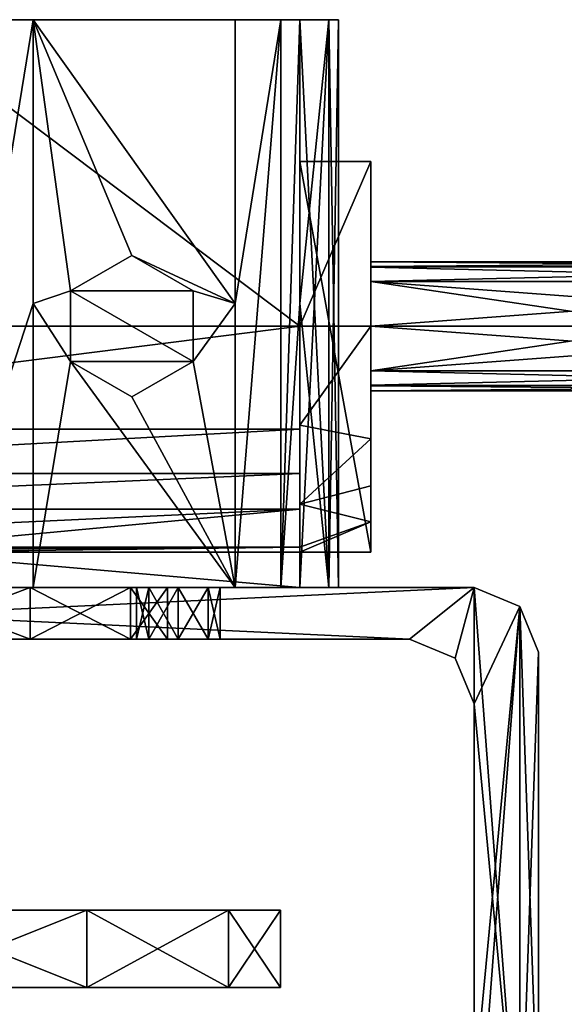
# Model space of a CAD drawing. Header units: millimetres. Extents: x -174 to 297, y -210 to 612.
# Tile 16 of 18: x 20 to 104, y 306 to 459. Entities that reach past the tile are written whole.
import ezdxf

# ---------------------------------------------------------------- set-up
doc = ezdxf.new("R2010")
doc.units = ezdxf.units.MM
doc.header["$LTSCALE"] = 65.185185
for name, color, linetype in [('247', 7, 'CONTINUOUS'), ('25', 7, 'CONTINUOUS'), ('253', 7, 'CONTINUOUS'), ('256', 7, 'CONTINUOUS'), ('263', 7, 'CONTINUOUS'), ('270', 7, 'CONTINUOUS'), ('271', 7, 'CONTINUOUS'), ('272', 7, 'CONTINUOUS'), ('275', 7, 'CONTINUOUS'), ('284', 7, 'CONTINUOUS'), ('285', 7, 'CONTINUOUS'), ('286', 7, 'CONTINUOUS'), ('287', 7, 'CONTINUOUS'), ('288', 7, 'CONTINUOUS'), ('289', 7, 'CONTINUOUS'), ('290', 7, 'CONTINUOUS'), ('291', 7, 'CONTINUOUS'), ('292', 7, 'CONTINUOUS'), ('293', 7, 'CONTINUOUS'), ('294', 7, 'CONTINUOUS'), ('295', 7, 'CONTINUOUS'), ('296', 7, 'CONTINUOUS'), ('303', 7, 'CONTINUOUS'), ('305', 7, 'CONTINUOUS'), ('307', 7, 'CONTINUOUS'), ('309', 7, 'CONTINUOUS'), ('314', 7, 'CONTINUOUS'), ('315', 7, 'CONTINUOUS'), ('316', 7, 'CONTINUOUS'), ('317', 7, 'CONTINUOUS'), ('318', 7, 'CONTINUOUS'), ('34', 7, 'CONTINUOUS'), ('35', 7, 'CONTINUOUS'), ('36', 7, 'CONTINUOUS'), ('58', 7, 'CONTINUOUS'), ('63', 7, 'CONTINUOUS'), ('65', 7, 'CONTINUOUS'), ('66', 7, 'CONTINUOUS'), ('72', 7, 'CONTINUOUS'), ('73', 7, 'CONTINUOUS'), ('77', 7, 'CONTINUOUS'), ('78', 7, 'CONTINUOUS'), ('93', 7, 'CONTINUOUS'), ('95', 7, 'CONTINUOUS')]:
    doc.layers.add(name, color=color, linetype=linetype)

msp = doc.modelspace()

# ---------------------------------------------------------------- linework, layer by layer
at = {"layer": '247', "color": 7, "linetype": 'Continuous'}
for points in [[(37.69, 371, 44.19), (39.6, 371, 48.79), (37.69, 363, 44.19), (37.69, 371, 44.19)], [(37.69, 363, 44.19), (39.6, 371, 48.79), (39.6, 363, 48.79), (37.69, 363, 44.19)], [(39.6, 371, 48.79), (44.19, 371, 50.69), (39.6, 363, 48.79), (39.6, 371, 48.79)], [(44.19, 371, 50.69), (44.19, 363, 50.69), (39.6, 363, 48.79), (44.19, 371, 50.69)], [(44.19, 371, 50.69), (48.79, 371, 48.79), (44.19, 363, 50.69), (44.19, 371, 50.69)], [(48.79, 371, 48.79), (48.79, 363, 48.79), (44.19, 363, 50.69), (48.79, 371, 48.79)], [(48.79, 371, 48.79), (50.69, 371, 44.19), (48.79, 363, 48.79), (48.79, 371, 48.79)], [(50.69, 371, 44.19), (50.69, 363, 44.19), (48.79, 363, 48.79), (50.69, 371, 44.19)]]:
    msp.add_3dface(points, dxfattribs=at)
at = {"layer": '25', "color": 7, "linetype": 'Continuous'}
for points in [[(30, 309, -51.96), (0, 309, -60), (30, 321, -51.96), (30, 309, -51.96)], [(30, 321, -51.96), (0, 309, -60), (0, 321, -60), (30, 321, -51.96)], [(51.96, 309, -30), (30, 309, -51.96), (51.96, 321, -30), (51.96, 309, -30)], [(51.96, 321, -30), (30, 309, -51.96), (30, 321, -51.96), (51.96, 321, -30)], [(60, 309), (51.96, 309, -30), (60, 321), (60, 309)], [(60, 321), (51.96, 309, -30), (51.96, 321, -30), (60, 321)]]:
    msp.add_3dface(points, dxfattribs=at)
at = {"layer": '253', "color": 7, "linetype": 'Continuous'}
for points in [[(39.6, 371, -48.79), (37.69, 371, -44.19), (39.6, 363, -48.79), (39.6, 371, -48.79)], [(37.69, 371, -44.19), (37.69, 363, -44.19), (39.6, 363, -48.79), (37.69, 371, -44.19)], [(44.19, 371, -50.69), (39.6, 371, -48.79), (44.19, 363, -50.69), (44.19, 371, -50.69)], [(39.6, 371, -48.79), (39.6, 363, -48.79), (44.19, 363, -50.69), (39.6, 371, -48.79)], [(48.79, 371, -48.79), (44.19, 371, -50.69), (48.79, 363, -48.79), (48.79, 371, -48.79)], [(44.19, 371, -50.69), (44.19, 363, -50.69), (48.79, 363, -48.79), (44.19, 371, -50.69)], [(50.69, 371, -44.19), (48.79, 371, -48.79), (50.69, 363, -44.19), (50.69, 371, -44.19)], [(48.79, 371, -48.79), (48.79, 363, -48.79), (50.69, 363, -44.19), (48.79, 371, -48.79)]]:
    msp.add_3dface(points, dxfattribs=at)
at = {"layer": '256', "color": 7, "linetype": 'Continuous'}
for points in [[(0, 309, 60), (30, 309, 51.96), (0, 321, 60), (0, 309, 60)], [(30, 309, 51.96), (30, 321, 51.96), (0, 321, 60), (30, 309, 51.96)], [(30, 309, 51.96), (51.96, 309, 30), (30, 321, 51.96), (30, 309, 51.96)], [(51.96, 309, 30), (51.96, 321, 30), (30, 321, 51.96), (51.96, 309, 30)], [(51.96, 309, 30), (60, 309), (51.96, 321, 30), (51.96, 309, 30)], [(60, 309), (60, 321), (51.96, 321, 30), (60, 309)]]:
    msp.add_3dface(points, dxfattribs=at)
at = {"layer": '263', "color": 7, "linetype": 'Continuous'}
for points in [[(0, 371, 42.5), (21.25, 371, 36.81), (0, 363, 42.5), (0, 371, 42.5)], [(21.25, 371, 36.81), (21.25, 363, 36.81), (0, 363, 42.5), (21.25, 371, 36.81)], [(21.25, 371, 36.81), (36.81, 371, 21.25), (36.81, 363, 21.25), (21.25, 371, 36.81)], [(21.25, 371, 36.81), (36.81, 363, 21.25), (21.25, 363, 36.81), (21.25, 371, 36.81)], [(36.81, 371, 21.25), (42.5, 371), (36.81, 363, 21.25), (36.81, 371, 21.25)], [(42.5, 371), (42.5, 363), (36.81, 363, 21.25), (42.5, 371)]]:
    msp.add_3dface(points, dxfattribs=at)
at = {"layer": '270', "color": 7, "linetype": 'Continuous'}
for points in [[(63, 459, 28.14), (63, 415, 28.14), (67.48, 371, 14.39), (63, 459, 28.14)], [(67.48, 459, 14.39), (63, 459, 28.14), (67.48, 371, 14.39), (67.48, 459, 14.39)], [(63, 459, -28.14), (67.48, 459, -14.39), (63, 415, -28.14), (63, 459, -28.14)], [(63, 371, -28.14), (67.48, 459, -14.39), (67.48, 371, -14.39), (63, 371, -28.14)], [(67.48, 459, -14.39), (63, 371, -28.14), (63, 415, -28.14), (67.48, 459, -14.39)], [(67.48, 459, -14.39), (69, 459, 0), (67.48, 371, -14.39), (67.48, 459, -14.39)], [(69, 459, 0), (67.48, 459, 14.39), (69, 371, 0), (69, 459, 0)], [(69, 459, 0), (69, 371, 0), (67.48, 371, -14.39), (69, 459, 0)], [(67.48, 459, 14.39), (67.48, 371, 14.39), (69, 371, 0), (67.48, 459, 14.39)], [(63, 415, 28.14), (63, 371, 28.14), (67.48, 371, 14.39), (63, 415, 28.14)]]:
    msp.add_3dface(points, dxfattribs=at)
at = {"layer": '271', "color": 7, "linetype": 'Continuous'}
for points in [[(167, 404.56, 78.2), (167, 411.5, 81), (74, 404.57, 78.21), (167, 404.56, 78.2)], [(74, 404.57, 78.21), (167, 411.5, 81), (120.5, 411.5, 81), (74, 404.57, 78.21)], [(120.5, 411.5, 61), (167, 404.57, 63.79), (74, 411.5, 61), (120.5, 411.5, 61)], [(74, 411.5, 61), (167, 404.57, 63.79), (74, 404.56, 63.8), (74, 411.5, 61)], [(74, 411.5, 81), (74, 404.57, 78.21), (120.5, 411.5, 81), (74, 411.5, 81)], [(167, 404.57, 63.79), (167, 402.34, 66.99), (74, 404.56, 63.8), (167, 404.57, 63.79)], [(74, 402.34, 75.01), (167, 404.56, 78.2), (74, 404.57, 78.21), (74, 402.34, 75.01)], [(74, 404.56, 63.8), (167, 402.34, 66.99), (74, 402.25, 67.21), (74, 404.56, 63.8)], [(167, 402.25, 74.79), (167, 404.56, 78.2), (74, 402.34, 75.01), (167, 402.25, 74.79)], [(167, 402.34, 66.99), (167, 401.5, 70.84), (74, 402.25, 67.21), (167, 402.34, 66.99)], [(74, 401.5, 71.16), (167, 402.25, 74.79), (74, 402.34, 75.01), (74, 401.5, 71.16)], [(167, 401.5, 70.84), (167, 402.25, 74.79), (74, 401.5, 71.16), (167, 401.5, 70.84)], [(74, 402.25, 67.21), (167, 401.5, 70.84), (74, 401.5, 71.16), (74, 402.25, 67.21)]]:
    msp.add_3dface(points, dxfattribs=at)
at = {"layer": '272', "color": 7, "linetype": 'Continuous'}
for points in [[(63, 371, 68), (0, 371, 68), (63, 371, 28.14), (63, 371, 68)], [(63, 371, 28.14), (0, 371, 68), (63, 371, -28.14), (63, 371, 28.14)], [(63, 371, -28.14), (0, 371, 68), (63, 371, -55.5), (63, 371, -28.14)], [(63, 371, -55.5), (0, 371, 68), (60.07, 371, -62.57), (63, 371, -55.5)], [(60.07, 371, -62.57), (0, 371, 68), (53, 371, -65.5), (60.07, 371, -62.57)], [(53, 371, -65.5), (0, 371, 68), (21.7, 371, -65.5), (53, 371, -65.5)], [(21.7, 371, -65.5), (0, 371, 68), (7.34, 371, -68.61), (21.7, 371, -65.5)], [(63, 371, 28.14), (63, 371, -28.14), (67.48, 371, -14.39), (63, 371, 28.14)], [(67.48, 371, 14.39), (63, 371, 28.14), (67.48, 371, -14.39), (67.48, 371, 14.39)], [(69, 371, 0), (67.48, 371, 14.39), (67.48, 371, -14.39), (69, 371, 0)]]:
    msp.add_3dface(points, dxfattribs=at)
at = {"layer": '275', "color": 7, "linetype": 'Continuous'}
for points in [[(63, 437, 103), (63, 437, 45.5), (63, 459, 28.14), (63, 437, 103)], [(63, 459, 28.14), (63, 437, 45.5), (63, 415, 28.14), (63, 459, 28.14)], [(63, 411.5, 105.5), (63, 437, 103), (63, 459, 105.5), (63, 411.5, 105.5)], [(63, 459, 105.5), (63, 437, 103), (63, 459, 66.82), (63, 459, 105.5)], [(63, 459, 66.82), (63, 437, 103), (63, 459, 28.14), (63, 459, 66.82)], [(63, 411.5, 103), (63, 437, 103), (63, 411.5, 105.5), (63, 411.5, 103)], [(63, 437, 45.5), (63, 376.5, 45.5), (63, 415, 28.14), (63, 437, 45.5)], [(63, 415, 28.14), (63, 376.5, 45.5), (63, 371, 28.14), (63, 415, 28.14)], [(63, 396.17, 99.46), (63, 411.5, 103), (63, 395.52, 101.58), (63, 396.17, 99.46)], [(63, 395.52, 101.58), (63, 411.5, 103), (63, 411.5, 105.5), (63, 395.52, 101.58)], [(63, 383.92, 89.55), (63, 396.17, 99.46), (63, 388.67, 96.86), (63, 383.92, 89.55)], [(63, 388.67, 96.86), (63, 396.17, 99.46), (63, 395.52, 101.58), (63, 388.67, 96.86)], [(63, 383.15, 90.66), (63, 383.92, 89.55), (63, 388.67, 96.86), (63, 383.15, 90.66)], [(63, 377.27, 75.29), (63, 383.92, 89.55), (63, 383.15, 90.66), (63, 377.27, 75.29)], [(63, 376.5, 68), (63, 371, 68), (63, 376.5, 45.5), (63, 376.5, 68)], [(63, 376.5, 45.5), (63, 371, 68), (63, 371, 28.14), (63, 376.5, 45.5)]]:
    msp.add_3dface(points, dxfattribs=at)
at = {"layer": '284', "color": 7, "linetype": 'Continuous'}
for points in [[(27.5, 406.02, -65.5), (27.5, 416.98, -65.5), (27.5, 416.98, -96), (27.5, 406.02, -65.5)], [(27.5, 406.02, -65.5), (27.5, 416.98, -96), (27.5, 406.02, -96), (27.5, 406.02, -65.5)]]:
    msp.add_3dface(points, dxfattribs=at)
at = {"layer": '285', "color": 7, "linetype": 'Continuous'}
for points in [[(27.5, 416.98, -65.5), (37, 422.47, -65.5), (37, 422.47, -96), (27.5, 416.98, -65.5)], [(27.5, 416.98, -65.5), (37, 422.47, -96), (27.5, 416.98, -96), (27.5, 416.98, -65.5)]]:
    msp.add_3dface(points, dxfattribs=at)
at = {"layer": '286', "color": 7, "linetype": 'Continuous'}
for points in [[(37, 422.47, -65.5), (46.5, 416.98, -65.5), (46.5, 416.98, -96), (37, 422.47, -65.5)], [(37, 422.47, -96), (37, 422.47, -65.5), (46.5, 416.98, -96), (37, 422.47, -96)]]:
    msp.add_3dface(points, dxfattribs=at)
at = {"layer": '287', "color": 7, "linetype": 'Continuous'}
for points in [[(37, 400.53, -65.5), (27.5, 406.02, -65.5), (27.5, 406.02, -96), (37, 400.53, -65.5)], [(37, 400.53, -65.5), (27.5, 406.02, -96), (37, 400.53, -96), (37, 400.53, -65.5)]]:
    msp.add_3dface(points, dxfattribs=at)
at = {"layer": '288', "color": 7, "linetype": 'Continuous'}
for points in [[(46.5, 406.02, -65.5), (37, 400.53, -65.5), (37, 400.53, -96), (46.5, 406.02, -65.5)], [(46.5, 406.02, -65.5), (37, 400.53, -96), (46.5, 406.02, -96), (46.5, 406.02, -65.5)]]:
    msp.add_3dface(points, dxfattribs=at)
at = {"layer": '289', "color": 7, "linetype": 'Continuous'}
for points in [[(46.5, 416.98, -65.5), (46.5, 406.02, -65.5), (46.5, 406.02, -96), (46.5, 416.98, -65.5)], [(46.5, 416.98, -96), (46.5, 416.98, -65.5), (46.5, 406.02, -96), (46.5, 416.98, -96)]]:
    msp.add_3dface(points, dxfattribs=at)
at = {"layer": '290', "color": 7, "linetype": 'Continuous'}
for points in [[(37, 422.47, -96), (46.5, 416.98, -96), (27.5, 416.98, -96), (37, 422.47, -96)], [(27.5, 416.98, -96), (46.5, 416.98, -96), (46.5, 406.02, -96), (27.5, 416.98, -96)], [(27.5, 406.02, -96), (27.5, 416.98, -96), (46.5, 406.02, -96), (27.5, 406.02, -96)], [(37, 400.53, -96), (27.5, 406.02, -96), (46.5, 406.02, -96), (37, 400.53, -96)]]:
    msp.add_3dface(points, dxfattribs=at)
at = {"layer": '291', "color": 7, "linetype": 'Continuous'}
for points in [[(74, 376.5, 45.5), (74, 376.5, 68), (63, 376.5, 45.5), (74, 376.5, 45.5)], [(74, 376.5, 68), (63, 376.5, 68), (63, 376.5, 45.5), (74, 376.5, 68)]]:
    msp.add_3dface(points, dxfattribs=at)
at = {"layer": '292', "color": 7, "linetype": 'Continuous'}
for points in [[(74, 437, 45.5), (74, 376.5, 45.5), (63, 437, 45.5), (74, 437, 45.5)], [(74, 376.5, 45.5), (63, 376.5, 45.5), (63, 437, 45.5), (74, 376.5, 45.5)]]:
    msp.add_3dface(points, dxfattribs=at)
at = {"layer": '293', "color": 7, "linetype": 'Continuous'}
for points in [[(74, 437, 103), (74, 437, 45.5), (63, 437, 103), (74, 437, 103)], [(74, 437, 45.5), (63, 437, 45.5), (63, 437, 103), (74, 437, 45.5)]]:
    msp.add_3dface(points, dxfattribs=at)
at = {"layer": '294', "color": 7, "linetype": 'Continuous'}
for points in [[(74, 411.5, 103), (74, 437, 103), (63, 411.5, 103), (74, 411.5, 103)], [(63, 411.5, 103), (74, 437, 103), (63, 437, 103), (63, 411.5, 103)]]:
    msp.add_3dface(points, dxfattribs=at)
at = {"layer": '295', "color": 7, "linetype": 'Continuous'}
for points in [[(74, 411.5, 61), (74, 404.56, 63.8), (74, 437, 45.5), (74, 411.5, 61)], [(74, 418.43, 63.79), (74, 411.5, 61), (74, 437, 45.5), (74, 418.43, 63.79)], [(74, 437, 45.5), (74, 404.56, 63.8), (74, 376.5, 68), (74, 437, 45.5)], [(74, 420.75, 74.79), (74, 421.5, 70.84), (74, 437, 45.5), (74, 420.75, 74.79)], [(74, 411.5, 103), (74, 420.75, 74.79), (74, 437, 45.5), (74, 411.5, 103)], [(74, 421.5, 70.84), (74, 420.66, 66.99), (74, 437, 45.5), (74, 421.5, 70.84)], [(74, 420.66, 66.99), (74, 418.43, 63.79), (74, 437, 45.5), (74, 420.66, 66.99)], [(74, 437, 103), (74, 411.5, 103), (74, 437, 45.5), (74, 437, 103)], [(74, 376.5, 45.5), (74, 437, 45.5), (74, 376.5, 68), (74, 376.5, 45.5)], [(74, 418.44, 78.2), (74, 420.75, 74.79), (74, 411.5, 103), (74, 418.44, 78.2)], [(74, 411.5, 81), (74, 418.44, 78.2), (74, 411.5, 103), (74, 411.5, 81)], [(74, 404.57, 78.21), (74, 411.5, 81), (74, 394.03, 98.33), (74, 404.57, 78.21)], [(74, 411.5, 81), (74, 411.5, 103), (74, 394.03, 98.33), (74, 411.5, 81)], [(74, 402.34, 75.01), (74, 404.57, 78.21), (74, 394.03, 98.33), (74, 402.34, 75.01)], [(74, 404.56, 63.8), (74, 402.25, 67.21), (74, 381.17, 85.47), (74, 404.56, 63.8)], [(74, 376.5, 68), (74, 404.56, 63.8), (74, 381.17, 85.47), (74, 376.5, 68)], [(74, 401.5, 71.16), (74, 402.34, 75.01), (74, 394.03, 98.33), (74, 401.5, 71.16)], [(74, 402.25, 67.21), (74, 401.5, 71.16), (74, 394.03, 98.33), (74, 402.25, 67.21)], [(74, 381.17, 85.47), (74, 402.25, 67.21), (74, 386.74, 92.73), (74, 381.17, 85.47)], [(74, 386.74, 92.73), (74, 402.25, 67.21), (74, 394.03, 98.33), (74, 386.74, 92.73)]]:
    msp.add_3dface(points, dxfattribs=at)
at = {"layer": '296', "color": 7, "linetype": 'Continuous'}
for points in [[(74, 394.03, 98.33), (74, 411.5, 103), (63, 396.17, 99.46), (74, 394.03, 98.33)], [(63, 396.17, 99.46), (74, 411.5, 103), (63, 411.5, 103), (63, 396.17, 99.46)], [(63, 383.92, 89.55), (74, 394.03, 98.33), (63, 396.17, 99.46), (63, 383.92, 89.55)], [(74, 386.74, 92.73), (74, 394.03, 98.33), (63, 383.92, 89.55), (74, 386.74, 92.73)], [(74, 381.17, 85.47), (74, 386.74, 92.73), (63, 383.92, 89.55), (74, 381.17, 85.47)], [(63, 377.27, 75.29), (74, 381.17, 85.47), (63, 383.92, 89.55), (63, 377.27, 75.29)], [(74, 376.5, 68), (74, 381.17, 85.47), (63, 376.5, 68), (74, 376.5, 68)], [(74, 381.17, 85.47), (63, 377.27, 75.29), (63, 376.5, 68), (74, 381.17, 85.47)], [(63, 377.27, 75.29), (0, 377.27, 75.29), (-74, 376.5, 68), (63, 377.27, 75.29)], [(-63, 376.5, 68), (63, 377.27, 75.29), (-74, 376.5, 68), (-63, 376.5, 68)], [(0, 376.5, 68), (63, 377.27, 75.29), (-63, 376.5, 68), (0, 376.5, 68)], [(63, 376.5, 68), (63, 377.27, 75.29), (0, 376.5, 68), (63, 376.5, 68)]]:
    msp.add_3dface(points, dxfattribs=at)
at = {"layer": '303', "color": 7, "linetype": 'Continuous'}
for points in [[(-63, 395.52, 101.58), (63, 395.52, 101.58), (63, 411.5, 105.5), (-63, 395.52, 101.58)], [(-63, 395.52, 101.58), (63, 411.5, 105.5), (0, 411.5, 105.5), (-63, 395.52, 101.58)], [(-63, 395.52, 101.58), (-63, 388.68, 96.87), (63, 395.52, 101.58), (-63, 395.52, 101.58)], [(-63, 388.68, 96.87), (63, 388.67, 96.86), (63, 395.52, 101.58), (-63, 388.68, 96.87)], [(-63, 388.68, 96.87), (-63, 383.15, 90.66), (63, 388.67, 96.86), (-63, 388.68, 96.87)], [(-63, 383.15, 90.66), (63, 383.15, 90.66), (63, 388.67, 96.86), (-63, 383.15, 90.66)], [(-63, 377.27, 75.29), (0, 377.27, 75.29), (63, 383.15, 90.66), (-63, 377.27, 75.29)], [(-63, 383.15, 90.66), (-63, 377.27, 75.29), (63, 383.15, 90.66), (-63, 383.15, 90.66)], [(0, 377.27, 75.29), (63, 377.27, 75.29), (63, 383.15, 90.66), (0, 377.27, 75.29)]]:
    msp.add_3dface(points, dxfattribs=at)
at = {"layer": '305', "color": 7, "linetype": 'Continuous'}
for points in [[(-69, 459, 0), (-67.48, 459, 14.39), (69, 459, 0), (-69, 459, 0)], [(-67.48, 459, -14.39), (-69, 459, 0), (67.48, 459, -14.39), (-67.48, 459, -14.39)], [(67.48, 459, -14.39), (-69, 459, 0), (69, 459, 0), (67.48, 459, -14.39)], [(-67.48, 459, 14.39), (-63, 459, 28.14), (67.48, 459, 14.39), (-67.48, 459, 14.39)], [(69, 459, 0), (-67.48, 459, 14.39), (67.48, 459, 14.39), (69, 459, 0)], [(-63, 459, -28.14), (-67.48, 459, -14.39), (63, 459, -28.14), (-63, 459, -28.14)], [(63, 459, -28.14), (-67.48, 459, -14.39), (67.48, 459, -14.39), (63, 459, -28.14)], [(-63, 459, 28.14), (-63, 459, 66.82), (63, 459, 28.14), (-63, 459, 28.14)], [(-63, 459, 28.14), (63, 459, 28.14), (67.48, 459, 14.39), (-63, 459, 28.14)], [(-63, 459, 66.82), (-63, 459, 105.5), (63, 459, 66.82), (-63, 459, 66.82)], [(-63, 459, 66.82), (63, 459, 66.82), (63, 459, 28.14), (-63, 459, 66.82)], [(63, 459, 66.82), (-63, 459, 105.5), (0, 459, 105.5), (63, 459, 66.82)], [(-63, 459, -55.5), (-63, 459, -28.14), (63, 459, -55.5), (-63, 459, -55.5)], [(63, 459, -55.5), (-63, 459, -28.14), (63, 459, -28.14), (63, 459, -55.5)], [(-60.07, 459, -62.57), (-63, 459, -55.5), (60.07, 459, -62.57), (-60.07, 459, -62.57)], [(60.07, 459, -62.57), (-63, 459, -55.5), (63, 459, -55.5), (60.07, 459, -62.57)], [(-21.7, 459, -65.5), (-60.07, 459, -62.57), (21.7, 459, -65.5), (-21.7, 459, -65.5)], [(21.7, 459, -65.5), (-60.07, 459, -62.57), (53, 459, -65.5), (21.7, 459, -65.5)], [(53, 459, -65.5), (-60.07, 459, -62.57), (60.07, 459, -62.57), (53, 459, -65.5)], [(7.34, 459, -68.61), (-21.7, 459, -65.5), (21.7, 459, -65.5), (7.34, 459, -68.61)], [(63, 459, 105.5), (63, 459, 66.82), (0, 459, 105.5), (63, 459, 105.5)]]:
    msp.add_3dface(points, dxfattribs=at)
at = {"layer": '307', "color": 7, "linetype": 'Continuous'}
for points in [[(63, 411.5, 105.5), (63, 459, 105.5), (0, 459, 105.5), (63, 411.5, 105.5)], [(0, 411.5, 105.5), (63, 411.5, 105.5), (0, 459, 105.5), (0, 411.5, 105.5)]]:
    msp.add_3dface(points, dxfattribs=at)
at = {"layer": '309', "color": 7, "linetype": 'Continuous'}
for points in [[(63, 376.5, 68), (0, 376.5, 68), (63, 371, 68), (63, 376.5, 68)], [(63, 371, 68), (0, 376.5, 68), (0, 371, 68), (63, 371, 68)]]:
    msp.add_3dface(points, dxfattribs=at)
at = {"layer": '314', "color": 7, "linetype": 'Continuous'}
for points in [[(7.34, 459, -68.61), (21.7, 459, -65.5), (7.34, 371, -68.61), (7.34, 459, -68.61)], [(7.34, 371, -68.61), (21.7, 459, -65.5), (21.7, 415, -65.5), (7.34, 371, -68.61)], [(21.7, 371, -65.5), (7.34, 371, -68.61), (21.7, 415, -65.5), (21.7, 371, -65.5)]]:
    msp.add_3dface(points, dxfattribs=at)
at = {"layer": '315', "color": 7, "linetype": 'Continuous'}
for points in [[(21.7, 459, -65.5), (53, 459, -65.5), (53, 415, -65.5), (21.7, 459, -65.5)], [(21.7, 459, -65.5), (53, 415, -65.5), (37, 422.47, -65.5), (21.7, 459, -65.5)], [(21.7, 415, -65.5), (21.7, 459, -65.5), (27.5, 416.98, -65.5), (21.7, 415, -65.5)], [(27.5, 416.98, -65.5), (21.7, 459, -65.5), (37, 422.47, -65.5), (27.5, 416.98, -65.5)], [(53, 415, -65.5), (46.5, 416.98, -65.5), (37, 422.47, -65.5), (53, 415, -65.5)], [(27.5, 406.02, -65.5), (21.7, 415, -65.5), (27.5, 416.98, -65.5), (27.5, 406.02, -65.5)], [(46.5, 416.98, -65.5), (53, 415, -65.5), (46.5, 406.02, -65.5), (46.5, 416.98, -65.5)], [(21.7, 371, -65.5), (21.7, 415, -65.5), (27.5, 406.02, -65.5), (21.7, 371, -65.5)], [(53, 415, -65.5), (53, 371, -65.5), (46.5, 406.02, -65.5), (53, 415, -65.5)], [(53, 371, -65.5), (21.7, 371, -65.5), (27.5, 406.02, -65.5), (53, 371, -65.5)], [(37, 400.53, -65.5), (53, 371, -65.5), (27.5, 406.02, -65.5), (37, 400.53, -65.5)], [(46.5, 406.02, -65.5), (53, 371, -65.5), (37, 400.53, -65.5), (46.5, 406.02, -65.5)]]:
    msp.add_3dface(points, dxfattribs=at)
at = {"layer": '316', "color": 7, "linetype": 'Continuous'}
for points in [[(53, 459, -65.5), (60.07, 459, -62.57), (53, 415, -65.5), (53, 459, -65.5)], [(60.07, 459, -62.57), (60.07, 371, -62.57), (53, 371, -65.5), (60.07, 459, -62.57)], [(60.07, 459, -62.57), (53, 371, -65.5), (53, 415, -65.5), (60.07, 459, -62.57)], [(60.07, 459, -62.57), (63, 459, -55.5), (60.07, 371, -62.57), (60.07, 459, -62.57)], [(60.07, 371, -62.57), (63, 459, -55.5), (63, 415, -55.5), (60.07, 371, -62.57)], [(63, 371, -55.5), (60.07, 371, -62.57), (63, 415, -55.5), (63, 371, -55.5)]]:
    msp.add_3dface(points, dxfattribs=at)
at = {"layer": '317', "color": 7, "linetype": 'Continuous'}
for points in [[(63, 459, -55.5), (63, 459, -28.14), (63, 415, -28.14), (63, 459, -55.5)], [(63, 459, -55.5), (63, 415, -28.14), (63, 415, -55.5), (63, 459, -55.5)], [(63, 371, -28.14), (63, 371, -55.5), (63, 415, -55.5), (63, 371, -28.14)], [(63, 415, -28.14), (63, 371, -28.14), (63, 415, -55.5), (63, 415, -28.14)]]:
    msp.add_3dface(points, dxfattribs=at)
at = {"layer": '318', "color": 7, "linetype": 'Continuous'}
for points in [[(167, 420.66, 75.01), (167, 421.5, 71.16), (74, 420.75, 74.79), (167, 420.66, 75.01)], [(167, 421.5, 71.16), (167, 420.75, 67.21), (74, 421.5, 70.84), (167, 421.5, 71.16)], [(74, 420.75, 74.79), (167, 421.5, 71.16), (74, 421.5, 70.84), (74, 420.75, 74.79)], [(74, 421.5, 70.84), (167, 420.75, 67.21), (74, 420.66, 66.99), (74, 421.5, 70.84)], [(74, 418.44, 78.2), (167, 420.66, 75.01), (74, 420.75, 74.79), (74, 418.44, 78.2)], [(167, 420.75, 67.21), (167, 418.44, 63.8), (74, 420.66, 66.99), (167, 420.75, 67.21)], [(167, 418.43, 78.21), (167, 420.66, 75.01), (74, 418.44, 78.2), (167, 418.43, 78.21)], [(74, 420.66, 66.99), (167, 418.44, 63.8), (74, 418.43, 63.79), (74, 420.66, 66.99)], [(74, 411.5, 81), (167, 418.43, 78.21), (74, 418.44, 78.2), (74, 411.5, 81)], [(167, 418.44, 63.8), (167, 411.5, 61), (74, 418.43, 63.79), (167, 418.44, 63.8)], [(167, 418.43, 78.21), (74, 411.5, 81), (120.5, 411.5, 81), (167, 418.43, 78.21)], [(167, 411.5, 61), (120.5, 411.5, 61), (74, 418.43, 63.79), (167, 411.5, 61)], [(120.5, 411.5, 61), (74, 411.5, 61), (74, 418.43, 63.79), (120.5, 411.5, 61)]]:
    msp.add_3dface(points, dxfattribs=at)
at = {"layer": '34', "color": 7, "linetype": 'Continuous'}
for points in [[(21.25, 371, -36.81), (0, 371, -42.5), (21.25, 363, -36.81), (21.25, 371, -36.81)], [(0, 371, -42.5), (0, 363, -42.5), (21.25, 363, -36.81), (0, 371, -42.5)], [(36.81, 371, -21.25), (21.25, 371, -36.81), (21.25, 363, -36.81), (36.81, 371, -21.25)], [(36.81, 371, -21.25), (21.25, 363, -36.81), (36.81, 363, -21.25), (36.81, 371, -21.25)], [(42.5, 371), (36.81, 371, -21.25), (42.5, 363), (42.5, 371)], [(36.81, 371, -21.25), (36.81, 363, -21.25), (42.5, 363), (36.81, 371, -21.25)]]:
    msp.add_3dface(points, dxfattribs=at)
at = {"layer": '35', "color": 7, "linetype": 'Continuous'}
for points in [[(37.69, 371, -44.19), (39.6, 371, -39.6), (37.69, 363, -44.19), (37.69, 371, -44.19)], [(37.69, 363, -44.19), (39.6, 371, -39.6), (39.6, 363, -39.6), (37.69, 363, -44.19)], [(39.6, 371, -39.6), (44.19, 371, -37.69), (39.6, 363, -39.6), (39.6, 371, -39.6)], [(44.19, 371, -37.69), (44.19, 363, -37.69), (39.6, 363, -39.6), (44.19, 371, -37.69)], [(44.19, 371, -37.69), (48.79, 371, -39.6), (44.19, 363, -37.69), (44.19, 371, -37.69)], [(48.79, 371, -39.6), (48.79, 363, -39.6), (44.19, 363, -37.69), (48.79, 371, -39.6)], [(48.79, 371, -39.6), (50.69, 371, -44.19), (48.79, 363, -39.6), (48.79, 371, -39.6)], [(50.69, 371, -44.19), (50.69, 363, -44.19), (48.79, 363, -39.6), (50.69, 371, -44.19)]]:
    msp.add_3dface(points, dxfattribs=at)
at = {"layer": '36', "color": 7, "linetype": 'Continuous'}
for points in [[(39.6, 371, 39.6), (37.69, 371, 44.19), (39.6, 363, 39.6), (39.6, 371, 39.6)], [(37.69, 371, 44.19), (37.69, 363, 44.19), (39.6, 363, 39.6), (37.69, 371, 44.19)], [(44.19, 371, 37.69), (39.6, 371, 39.6), (44.19, 363, 37.69), (44.19, 371, 37.69)], [(39.6, 371, 39.6), (39.6, 363, 39.6), (44.19, 363, 37.69), (39.6, 371, 39.6)], [(48.79, 371, 39.6), (44.19, 371, 37.69), (48.79, 363, 39.6), (48.79, 371, 39.6)], [(44.19, 371, 37.69), (44.19, 363, 37.69), (48.79, 363, 39.6), (44.19, 371, 37.69)], [(50.69, 371, 44.19), (48.79, 371, 39.6), (50.69, 363, 44.19), (50.69, 371, 44.19)], [(48.79, 371, 39.6), (48.79, 363, 39.6), (50.69, 363, 44.19), (48.79, 371, 39.6)]]:
    msp.add_3dface(points, dxfattribs=at)
at = {"layer": '58', "color": 7, "linetype": 'Continuous'}
for points in [[(-80, 363, -100), (80, 363, -100), (44.19, 363, -50.69), (-80, 363, -100)], [(-44.19, 363, -50.69), (-80, 363, -100), (44.19, 363, -50.69), (-44.19, 363, -50.69)], [(80, 363, 100), (-80, 363, 100), (-44.19, 363, 50.69), (80, 363, 100)], [(80, 363, 100), (-44.19, 363, 50.69), (44.19, 363, 50.69), (80, 363, 100)], [(-39.6, 363, -48.79), (-44.19, 363, -50.69), (39.6, 363, -48.79), (-39.6, 363, -48.79)], [(39.6, 363, -48.79), (-44.19, 363, -50.69), (44.19, 363, -50.69), (39.6, 363, -48.79)], [(-44.19, 363, 50.69), (-39.6, 363, 48.79), (44.19, 363, 50.69), (-44.19, 363, 50.69)], [(-37.69, 363, -44.19), (-39.6, 363, -48.79), (37.69, 363, -44.19), (-37.69, 363, -44.19)], [(37.69, 363, -44.19), (-39.6, 363, -48.79), (39.6, 363, -48.79), (37.69, 363, -44.19)], [(-39.6, 363, 48.79), (-37.69, 363, 44.19), (39.6, 363, 48.79), (-39.6, 363, 48.79)], [(44.19, 363, 50.69), (-39.6, 363, 48.79), (39.6, 363, 48.79), (44.19, 363, 50.69)], [(-37.69, 363, -44.19), (37.69, 363, -44.19), (0, 363, -42.5), (-37.69, 363, -44.19)], [(-37.69, 363, 44.19), (37.69, 363, 44.19), (39.6, 363, 48.79), (-37.69, 363, 44.19)], [(37.69, 363, 44.19), (-37.69, 363, 44.19), (0, 363, 42.5), (37.69, 363, 44.19)], [(39.6, 363, 39.6), (37.69, 363, 44.19), (0, 363, 42.5), (39.6, 363, 39.6)], [(21.25, 363, 36.81), (39.6, 363, 39.6), (0, 363, 42.5), (21.25, 363, 36.81)], [(37.69, 363, -44.19), (39.6, 363, -39.6), (0, 363, -42.5), (37.69, 363, -44.19)], [(39.6, 363, -39.6), (44.19, 363, -37.69), (0, 363, -42.5), (39.6, 363, -39.6)], [(0, 363, -42.5), (44.19, 363, -37.69), (21.25, 363, -36.81), (0, 363, -42.5)], [(44.19, 363, 37.69), (39.6, 363, 39.6), (21.25, 363, 36.81), (44.19, 363, 37.69)], [(36.81, 363, 21.25), (44.19, 363, 37.69), (21.25, 363, 36.81), (36.81, 363, 21.25)], [(21.25, 363, -36.81), (44.19, 363, -37.69), (36.81, 363, -21.25), (21.25, 363, -36.81)], [(44.19, 363, -37.69), (80, 363, 100), (36.81, 363, -21.25), (44.19, 363, -37.69)], [(36.81, 363, -21.25), (80, 363, 100), (42.5, 363), (36.81, 363, -21.25)], [(48.79, 363, 39.6), (44.19, 363, 37.69), (36.81, 363, 21.25), (48.79, 363, 39.6)], [(42.5, 363), (48.79, 363, 39.6), (36.81, 363, 21.25), (42.5, 363)], [(80, 363, 100), (48.79, 363, 39.6), (42.5, 363), (80, 363, 100)], [(44.19, 363, -50.69), (80, 363, -100), (48.79, 363, -48.79), (44.19, 363, -50.69)], [(48.79, 363, 48.79), (80, 363, 100), (44.19, 363, 50.69), (48.79, 363, 48.79)], [(48.79, 363, -39.6), (80, 363, 100), (44.19, 363, -37.69), (48.79, 363, -39.6)], [(48.79, 363, -48.79), (80, 363, -100), (50.69, 363, -44.19), (48.79, 363, -48.79)], [(48.79, 363, 39.6), (80, 363, 100), (50.69, 363, 44.19), (48.79, 363, 39.6)], [(50.69, 363, 44.19), (80, 363, 100), (48.79, 363, 48.79), (50.69, 363, 44.19)], [(50.69, 363, -44.19), (80, 363, 100), (48.79, 363, -39.6), (50.69, 363, -44.19)], [(80, 363, -100), (80, 363, 100), (50.69, 363, -44.19), (80, 363, -100)]]:
    msp.add_3dface(points, dxfattribs=at)
at = {"layer": '63', "color": 7, "linetype": 'Continuous'}
for points in [[(90, 371, -100), (-90, 371, -100), (-44.19, 371, -50.69), (90, 371, -100)], [(-90, 371, 100), (90, 371, 100), (44.19, 371, 50.69), (-90, 371, 100)], [(-44.19, 371, 50.69), (-90, 371, 100), (44.19, 371, 50.69), (-44.19, 371, 50.69)], [(90, 371, -100), (-44.19, 371, -50.69), (44.19, 371, -50.69), (90, 371, -100)], [(-44.19, 371, -50.69), (-39.6, 371, -48.79), (44.19, 371, -50.69), (-44.19, 371, -50.69)], [(-39.6, 371, 48.79), (-44.19, 371, 50.69), (39.6, 371, 48.79), (-39.6, 371, 48.79)], [(39.6, 371, 48.79), (-44.19, 371, 50.69), (44.19, 371, 50.69), (39.6, 371, 48.79)], [(-39.6, 371, -48.79), (-37.69, 371, -44.19), (39.6, 371, -48.79), (-39.6, 371, -48.79)], [(44.19, 371, -50.69), (-39.6, 371, -48.79), (39.6, 371, -48.79), (44.19, 371, -50.69)], [(-37.69, 371, 44.19), (-39.6, 371, 48.79), (37.69, 371, 44.19), (-37.69, 371, 44.19)], [(37.69, 371, 44.19), (-39.6, 371, 48.79), (39.6, 371, 48.79), (37.69, 371, 44.19)], [(39.6, 371, -48.79), (-37.69, 371, -44.19), (37.69, 371, -44.19), (39.6, 371, -48.79)], [(37.69, 371, -44.19), (-37.69, 371, -44.19), (0, 371, -42.5), (37.69, 371, -44.19)], [(-37.69, 371, 44.19), (37.69, 371, 44.19), (0, 371, 42.5), (-37.69, 371, 44.19)], [(37.69, 371, 44.19), (39.6, 371, 39.6), (0, 371, 42.5), (37.69, 371, 44.19)], [(39.6, 371, 39.6), (44.19, 371, 37.69), (0, 371, 42.5), (39.6, 371, 39.6)], [(0, 371, 42.5), (44.19, 371, 37.69), (21.25, 371, 36.81), (0, 371, 42.5)], [(39.6, 371, -39.6), (37.69, 371, -44.19), (0, 371, -42.5), (39.6, 371, -39.6)], [(21.25, 371, -36.81), (39.6, 371, -39.6), (0, 371, -42.5), (21.25, 371, -36.81)], [(21.25, 371, 36.81), (44.19, 371, 37.69), (36.81, 371, 21.25), (21.25, 371, 36.81)], [(44.19, 371, -37.69), (39.6, 371, -39.6), (21.25, 371, -36.81), (44.19, 371, -37.69)], [(36.81, 371, -21.25), (44.19, 371, -37.69), (21.25, 371, -36.81), (36.81, 371, -21.25)], [(44.19, 371, 37.69), (90, 371, -100), (36.81, 371, 21.25), (44.19, 371, 37.69)], [(90, 371, -100), (48.79, 371, -39.6), (36.81, 371, -21.25), (90, 371, -100)], [(36.81, 371, 21.25), (90, 371, -100), (42.5, 371), (36.81, 371, 21.25)], [(42.5, 371), (90, 371, -100), (36.81, 371, -21.25), (42.5, 371)], [(48.79, 371, -39.6), (44.19, 371, -37.69), (36.81, 371, -21.25), (48.79, 371, -39.6)], [(48.79, 371, 39.6), (90, 371, -100), (44.19, 371, 37.69), (48.79, 371, 39.6)], [(48.79, 371, -48.79), (90, 371, -100), (44.19, 371, -50.69), (48.79, 371, -48.79)], [(44.19, 371, 50.69), (90, 371, 100), (48.79, 371, 48.79), (44.19, 371, 50.69)], [(50.69, 371, 44.19), (90, 371, -100), (48.79, 371, 39.6), (50.69, 371, 44.19)], [(50.69, 371, -44.19), (90, 371, -100), (48.79, 371, -48.79), (50.69, 371, -44.19)], [(90, 371, -100), (50.69, 371, -44.19), (48.79, 371, -39.6), (90, 371, -100)], [(48.79, 371, 48.79), (90, 371, 100), (50.69, 371, 44.19), (48.79, 371, 48.79)], [(90, 371, 100), (90, 371, -100), (50.69, 371, 44.19), (90, 371, 100)]]:
    msp.add_3dface(points, dxfattribs=at)
at = {"layer": '65', "color": 7, "linetype": 'Continuous'}
for points in [[(80, 363, -100), (87.07, 360.07, -100), (80, 363, 100), (80, 363, -100)], [(87.07, 360.07, -100), (87.07, 360.07, 100), (80, 363, 100), (87.07, 360.07, -100)], [(87.07, 360.07, -100), (90, 353, -100), (87.07, 360.07, 100), (87.07, 360.07, -100)], [(90, 353, -100), (90, 353, 100), (87.07, 360.07, 100), (90, 353, -100)]]:
    msp.add_3dface(points, dxfattribs=at)
at = {"layer": '66', "color": 7, "linetype": 'Continuous'}
for points in [[(90, 353, -100), (90, 293, -100), (90, 293, 100), (90, 353, -100)], [(90, 353, -100), (90, 293, 100), (90, 353, 100), (90, 353, -100)]]:
    msp.add_3dface(points, dxfattribs=at)
at = {"layer": '72', "color": 7, "linetype": 'Continuous'}
for points in [[(100, 285, 100), (100, 285, -100), (100, 361, 100), (100, 285, 100)], [(100, 285, -100), (100, 361, -100), (100, 361, 100), (100, 285, -100)]]:
    msp.add_3dface(points, dxfattribs=at)
at = {"layer": '73', "color": 7, "linetype": 'Continuous'}
for points in [[(97.07, 368.07, -100), (90, 371, -100), (97.07, 368.07, 100), (97.07, 368.07, -100)], [(90, 371, -100), (90, 371, 100), (97.07, 368.07, 100), (90, 371, -100)], [(100, 361, -100), (97.07, 368.07, -100), (100, 361, 100), (100, 361, -100)], [(100, 361, 100), (97.07, 368.07, -100), (97.07, 368.07, 100), (100, 361, 100)]]:
    msp.add_3dface(points, dxfattribs=at)
at = {"layer": '77', "color": 7, "linetype": 'Continuous'}
for points in [[(-90, 371, -100), (90, 371, -100), (-80, 363, -100), (-90, 371, -100)], [(-80, 363, -100), (90, 371, -100), (80, 363, -100), (-80, 363, -100)], [(80, 363, -100), (90, 371, -100), (87.07, 360.07, -100), (80, 363, -100)], [(87.07, 360.07, -100), (90, 371, -100), (90, 353, -100), (87.07, 360.07, -100)], [(90, 371, -100), (97.07, 368.07, -100), (90, 353, -100), (90, 371, -100)], [(97.07, 277.93, -100), (90, 275, -100), (97.07, 368.07, -100), (97.07, 277.93, -100)], [(97.07, 368.07, -100), (90, 275, -100), (90, 293, -100), (97.07, 368.07, -100)], [(90, 353, -100), (97.07, 368.07, -100), (90, 293, -100), (90, 353, -100)], [(100, 361, -100), (97.07, 277.93, -100), (97.07, 368.07, -100), (100, 361, -100)], [(100, 285, -100), (97.07, 277.93, -100), (100, 361, -100), (100, 285, -100)]]:
    msp.add_3dface(points, dxfattribs=at)
at = {"layer": '78', "color": 7, "linetype": 'Continuous'}
for points in [[(90, 371, 100), (-90, 371, 100), (80, 363, 100), (90, 371, 100)], [(80, 363, 100), (-90, 371, 100), (-80, 363, 100), (80, 363, 100)], [(87.07, 360.07, 100), (90, 371, 100), (80, 363, 100), (87.07, 360.07, 100)], [(90, 353, 100), (90, 371, 100), (87.07, 360.07, 100), (90, 353, 100)], [(90, 371, 100), (97.07, 277.93, 100), (97.07, 368.07, 100), (90, 371, 100)], [(97.07, 277.93, 100), (90, 371, 100), (90, 353, 100), (97.07, 277.93, 100)], [(97.07, 277.93, 100), (100, 285, 100), (97.07, 368.07, 100), (97.07, 277.93, 100)], [(100, 285, 100), (100, 361, 100), (97.07, 368.07, 100), (100, 285, 100)], [(90, 293, 100), (97.07, 277.93, 100), (90, 353, 100), (90, 293, 100)]]:
    msp.add_3dface(points, dxfattribs=at)
at = {"layer": '93', "color": 7, "linetype": 'Continuous'}
for points in [[(-51.96, 309, 30), (-5.56, 309, 17.12), (51.96, 309, 30), (-51.96, 309, 30)], [(51.96, 309, -30), (5.56, 309, -17.12), (-51.96, 309, -30), (51.96, 309, -30)], [(-30, 309, 51.96), (-51.96, 309, 30), (30, 309, 51.96), (-30, 309, 51.96)], [(30, 309, 51.96), (-51.96, 309, 30), (51.96, 309, 30), (30, 309, 51.96)], [(-30, 309, -51.96), (51.96, 309, -30), (-51.96, 309, -30), (-30, 309, -51.96)], [(0, 309, 60), (-30, 309, 51.96), (30, 309, 51.96), (0, 309, 60)], [(30, 309, -51.96), (51.96, 309, -30), (-30, 309, -51.96), (30, 309, -51.96)], [(0, 309, -60), (30, 309, -51.96), (-30, 309, -51.96), (0, 309, -60)], [(-5.56, 309, 17.12), (5.56, 309, 17.12), (51.96, 309, 30), (-5.56, 309, 17.12)], [(5.56, 309, 17.12), (14.56, 309, 10.58), (51.96, 309, 30), (5.56, 309, 17.12)], [(14.56, 309, -10.58), (5.56, 309, -17.12), (60, 309), (14.56, 309, -10.58)], [(60, 309), (5.56, 309, -17.12), (51.96, 309, -30), (60, 309)], [(14.56, 309, 10.58), (18, 309), (51.96, 309, 30), (14.56, 309, 10.58)], [(18, 309), (14.56, 309, -10.58), (60, 309), (18, 309)], [(51.96, 309, 30), (18, 309), (60, 309), (51.96, 309, 30)]]:
    msp.add_3dface(points, dxfattribs=at)
at = {"layer": '95', "color": 7, "linetype": 'Continuous'}
for points in [[(51.96, 321, -30), (30, 321, -51.96), (-51.96, 321, -30), (51.96, 321, -30)], [(51.96, 321, -30), (-51.96, 321, -30), (-5.56, 321, -17.12), (51.96, 321, -30)], [(30, 321, -51.96), (-30, 321, -51.96), (-51.96, 321, -30), (30, 321, -51.96)], [(-30, 321, 51.96), (51.96, 321, 30), (-51.96, 321, 30), (-30, 321, 51.96)], [(-51.96, 321, 30), (51.96, 321, 30), (5.56, 321, 17.12), (-51.96, 321, 30)], [(30, 321, -51.96), (0, 321, -60), (-30, 321, -51.96), (30, 321, -51.96)], [(30, 321, 51.96), (51.96, 321, 30), (-30, 321, 51.96), (30, 321, 51.96)], [(0, 321, 60), (30, 321, 51.96), (-30, 321, 51.96), (0, 321, 60)], [(5.56, 321, -17.12), (51.96, 321, -30), (-5.56, 321, -17.12), (5.56, 321, -17.12)], [(51.96, 321, 30), (60, 321), (5.56, 321, 17.12), (51.96, 321, 30)], [(5.56, 321, 17.12), (60, 321), (14.56, 321, 10.58), (5.56, 321, 17.12)], [(14.56, 321, -10.58), (51.96, 321, -30), (5.56, 321, -17.12), (14.56, 321, -10.58)], [(14.56, 321, 10.58), (60, 321), (18, 321), (14.56, 321, 10.58)], [(18, 321), (51.96, 321, -30), (14.56, 321, -10.58), (18, 321)], [(60, 321), (51.96, 321, -30), (18, 321), (60, 321)]]:
    msp.add_3dface(points, dxfattribs=at)

doc.saveas('drawing.dxf')
